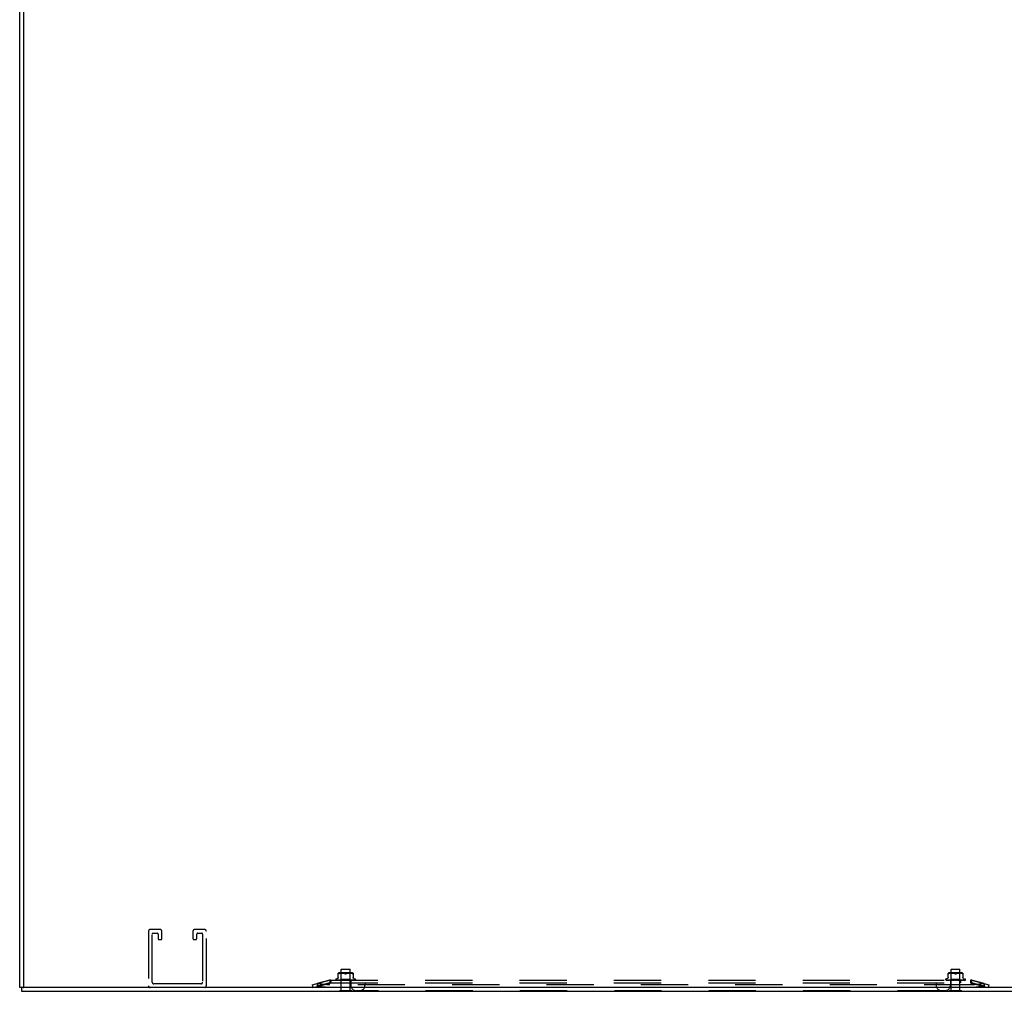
# Model space of a CAD drawing. Header units: inches. Extents: x 0 to 241, y 0 to 156.
# Tile 58 of 70: x 167 to 195, y 44 to 71. Entities that reach past the tile are written whole.
import ezdxf

# ---------------------------------------------------------------- set-up
doc = ezdxf.new("R2010")
doc.units = ezdxf.units.IN
doc.header["$LTSCALE"] = 13.251942
doc.header["$MEASUREMENT"] = 0
doc.linetypes.add('HIDDEN', pattern=[0.2, 0.1, -0.1])
doc.layers.get('0').update_dxf_attribs({"linetype": 'CONTINUOUS'})
doc.layers.add('DEFAULT_2', color=8, linetype='HIDDEN')

msp = doc.modelspace()

# ---------------------------------------------------------------- linework, layer by layer
at = {"color": 3, "linetype": 'Continuous'}
for p, q in [((167.274, 43.611), (167.274, 114.269)), ((167.378, 114.254), (167.378, 43.626)), ((167.326, 43.507), (238.088, 43.507)), ((238.021, 43.611), (167.393, 43.611))]:
    msp.add_line(p, q, dxfattribs=at)
at = {"color": 7, "linetype": 'Continuous'}
for p, q in [((167.378, 43.611), (167.274, 43.611)), ((167.326, 43.611), (167.326, 43.507)), ((167.381, 43.611), (167.393, 43.611)), ((168.105, 43.503), (168.105, 43.507)), ((168.105, 43.503), (168.442, 43.503)), ((168.442, 43.503), (168.442, 43.507)), ((176.259, 43.503), (176.259, 43.507)), ((176.259, 43.503), (176.596, 43.503)), ((176.596, 43.503), (176.596, 43.507)), ((193.384, 43.503), (193.384, 43.507)), ((193.384, 43.503), (193.721, 43.503)), ((193.721, 43.503), (193.721, 43.507))]:
    msp.add_line(p, q, dxfattribs=at)
at = {"color": 3, "linetype": 'Continuous'}
msp.add_arc((167.393, 43.626), 0.015, 180, 270, dxfattribs=at)
at = {"layer": 'DEFAULT_2', "color": 8, "linetype": 'HIDDEN'}
for p, q in [((170.89, 45.19), (170.89, 43.657)), ((171.219, 45.236), (170.936, 45.236)), ((170.994, 43.761), (170.994, 45.109)), ((171.017, 45.132), (171.138, 45.132)), ((171.161, 45.109), (171.161, 44.978)), ((171.265, 44.978), (171.265, 45.19)), ((172.14, 45.19), (172.14, 44.978)), ((172.469, 45.236), (172.186, 45.236)), ((172.244, 44.978), (172.244, 45.109)), ((172.267, 45.132), (172.388, 45.132)), ((172.411, 45.109), (172.411, 43.761)), ((172.515, 43.657), (172.515, 45.19)), ((171.184, 44.955), (171.242, 44.955)), ((172.163, 44.955), (172.221, 44.955)), ((176.219, 43.883), (176.219, 44.012)), ((176.242, 44.001), (176.234, 43.997)), ((176.251, 44.004), (176.242, 44.001)), ((176.607, 44.018), (176.248, 44.018)), ((176.261, 44.006), (176.251, 44.004)), ((176.27, 44.008), (176.261, 44.006)), ((176.28, 44.01), (176.27, 44.008)), ((176.289, 44.011), (176.28, 44.01)), ((176.303, 43.998), (176.283, 44.018)), ((176.298, 44.012), (176.289, 44.011)), ((176.307, 44.012), (176.298, 44.012)), ((176.428, 43.998), (176.303, 43.998)), ((176.303, 43.835), (176.303, 43.998)), ((176.314, 44.128), (176.304, 44.118)), ((176.552, 44.118), (176.304, 44.118)), ((176.304, 43.521), (176.304, 44.118)), ((176.315, 44.012), (176.307, 44.012)), ((176.314, 44.128), (176.542, 44.128)), ((176.323, 44.012), (176.315, 44.012)), ((176.332, 44.012), (176.323, 44.012)), ((176.34, 44.012), (176.332, 44.012)), ((176.349, 44.012), (176.34, 44.012)), ((176.358, 44.011), (176.349, 44.012)), ((176.368, 44.01), (176.358, 44.011)), ((176.377, 44.008), (176.368, 44.01)), ((176.387, 44.006), (176.377, 44.008)), ((176.396, 44.004), (176.386, 44.006)), ((176.413, 43.997), (176.405, 44.001)), ((176.553, 43.998), (176.428, 43.998)), ((176.442, 43.997), (176.451, 44.001)), ((176.46, 44.004), (176.451, 44.001)), ((176.469, 44.006), (176.46, 44.004)), ((176.479, 44.008), (176.469, 44.006)), ((176.488, 44.01), (176.478, 44.008)), ((176.497, 44.011), (176.488, 44.01)), ((176.506, 44.012), (176.497, 44.011)), ((176.515, 44.012), (176.506, 44.012)), ((176.524, 44.012), (176.515, 44.012)), ((176.532, 44.012), (176.524, 44.012)), ((176.541, 44.012), (176.532, 44.012)), ((176.549, 44.012), (176.54, 44.012)), ((176.542, 44.128), (176.552, 44.118)), ((176.558, 44.012), (176.549, 44.012)), ((176.552, 43.521), (176.552, 44.118)), ((176.553, 43.998), (176.573, 44.018)), ((176.553, 43.835), (176.553, 43.998)), ((176.566, 44.011), (176.557, 44.012)), ((176.576, 44.01), (176.566, 44.011)), ((176.585, 44.008), (176.576, 44.01)), ((176.595, 44.006), (176.585, 44.008)), ((176.604, 44.004), (176.595, 44.006)), ((176.613, 44.001), (176.604, 44.004)), ((176.613, 44.001), (176.622, 43.997)), ((176.622, 43.997), (176.624, 43.996)), ((176.627, 43.995), (176.624, 43.996)), ((176.635, 43.994), (176.635, 43.995)), ((176.636, 44.012), (176.636, 43.883)), ((193.344, 43.883), (193.344, 44.012)), ((193.367, 44.001), (193.359, 43.997)), ((193.376, 44.004), (193.367, 44.001)), ((193.732, 44.018), (193.373, 44.018)), ((193.386, 44.006), (193.376, 44.004)), ((193.395, 44.008), (193.386, 44.006)), ((193.405, 44.01), (193.395, 44.008)), ((193.414, 44.011), (193.405, 44.01)), ((193.428, 43.998), (193.408, 44.018)), ((193.423, 44.012), (193.414, 44.011)), ((193.432, 44.012), (193.423, 44.012)), ((193.678, 43.998), (193.428, 43.998)), ((193.428, 43.835), (193.428, 43.998)), ((193.439, 44.128), (193.429, 44.118)), ((193.677, 44.118), (193.429, 44.118)), ((193.429, 43.521), (193.429, 44.118)), ((193.44, 44.012), (193.432, 44.012)), ((193.439, 44.128), (193.667, 44.128)), ((193.448, 44.012), (193.44, 44.012)), ((193.457, 44.012), (193.448, 44.012)), ((193.465, 44.012), (193.457, 44.012)), ((193.474, 44.012), (193.465, 44.012)), ((193.483, 44.011), (193.474, 44.012)), ((193.493, 44.01), (193.483, 44.011)), ((193.502, 44.008), (193.493, 44.01)), ((193.512, 44.006), (193.502, 44.008)), ((193.521, 44.004), (193.511, 44.006)), ((193.538, 43.997), (193.53, 44.001)), ((193.567, 43.997), (193.576, 44.001)), ((193.585, 44.004), (193.576, 44.001)), ((193.594, 44.006), (193.585, 44.004)), ((193.604, 44.008), (193.594, 44.006)), ((193.613, 44.01), (193.603, 44.008)), ((193.622, 44.011), (193.613, 44.01)), ((193.631, 44.012), (193.622, 44.011)), ((193.64, 44.012), (193.631, 44.012)), ((193.649, 44.012), (193.64, 44.012)), ((193.657, 44.012), (193.649, 44.012)), ((193.666, 44.012), (193.657, 44.012)), ((193.674, 44.012), (193.665, 44.012)), ((193.667, 44.128), (193.677, 44.118)), ((193.683, 44.012), (193.674, 44.012)), ((193.677, 43.521), (193.677, 44.118)), ((193.678, 43.998), (193.698, 44.018)), ((193.678, 43.835), (193.678, 43.998)), ((193.691, 44.011), (193.682, 44.012)), ((193.701, 44.01), (193.691, 44.011)), ((193.71, 44.008), (193.701, 44.01)), ((193.72, 44.006), (193.71, 44.008)), ((193.729, 44.004), (193.72, 44.006)), ((193.738, 44.001), (193.729, 44.004)), ((193.738, 44.001), (193.747, 43.997)), ((193.761, 44.012), (193.761, 43.883)), ((172.365, 43.715), (171.04, 43.715)), ((175.49, 43.687), (175.971, 43.811)), ((175.49, 43.687), (175.51, 43.611)), ((175.51, 43.611), (175.99, 43.735)), ((175.982, 43.813), (175.623, 43.726)), ((175.982, 43.737), (175.623, 43.65)), ((175.623, 43.726), (175.623, 43.65)), ((175.623, 43.721), (175.642, 43.646)), ((175.971, 43.811), (175.99, 43.735)), ((176.01, 43.818), (175.982, 43.813)), ((175.982, 43.813), (175.982, 43.737)), ((176.01, 43.742), (175.982, 43.737)), ((193.995, 43.687), (175.986, 43.687)), ((176.01, 43.818), (175.99, 43.811)), ((175.99, 43.811), (175.99, 43.735)), ((176.01, 43.742), (175.99, 43.735)), ((176.01, 43.818), (176.01, 43.738)), ((176.01, 43.816), (193.97, 43.816)), ((176.01, 43.738), (193.97, 43.738)), ((176.147, 43.832), (176.147, 43.832)), ((176.151, 43.82), (176.151, 43.82)), ((176.2, 43.864), (176.157, 43.848)), ((176.287, 43.817), (176.16, 43.819)), ((176.174, 43.819), (176.173, 43.819)), ((176.294, 43.817), (176.174, 43.819)), ((176.176, 43.819), (176.175, 43.819)), ((176.295, 43.817), (176.176, 43.819)), ((176.197, 43.819), (176.197, 43.819)), ((176.197, 43.819), (176.197, 43.819)), ((176.197, 43.819), (176.202, 43.818)), ((176.307, 43.817), (176.197, 43.819)), ((176.2, 43.819), (176.2, 43.819)), ((176.307, 43.817), (176.2, 43.819)), ((176.228, 43.819), (176.228, 43.819)), ((176.324, 43.817), (176.228, 43.819)), ((176.324, 43.817), (176.233, 43.819)), ((176.239, 43.817), (176.247, 43.817)), ((176.247, 43.817), (176.253, 43.816)), ((176.267, 43.819), (176.267, 43.819)), ((176.344, 43.817), (176.267, 43.819)), ((176.345, 43.817), (176.272, 43.819)), ((176.284, 43.817), (176.303, 43.835)), ((176.284, 43.817), (176.294, 43.816)), ((176.284, 43.816), (176.284, 43.817)), ((176.284, 43.817), (176.284, 43.817)), ((176.285, 43.816), (176.287, 43.817)), ((176.287, 43.817), (176.287, 43.817)), ((176.287, 43.817), (176.287, 43.817)), ((176.287, 43.816), (176.287, 43.738)), ((176.291, 43.816), (176.294, 43.817)), ((176.294, 43.817), (176.295, 43.817)), ((176.295, 43.817), (176.294, 43.817)), ((176.298, 43.816), (176.295, 43.817)), ((176.302, 43.816), (176.307, 43.817)), ((176.553, 43.835), (176.303, 43.835)), ((176.307, 43.817), (176.307, 43.817)), ((176.312, 43.816), (176.307, 43.817)), ((176.307, 43.817), (176.307, 43.817)), ((176.368, 43.817), (176.312, 43.819)), ((176.312, 43.819), (176.312, 43.819)), ((176.312, 43.819), (176.341, 43.816)), ((176.317, 43.816), (176.324, 43.817)), ((176.369, 43.817), (176.318, 43.819)), ((176.324, 43.817), (176.324, 43.817)), ((176.33, 43.816), (176.324, 43.817)), ((176.324, 43.817), (176.324, 43.817)), ((176.337, 43.816), (176.344, 43.817)), ((176.344, 43.817), (176.345, 43.817)), ((176.345, 43.817), (176.344, 43.817)), ((176.352, 43.816), (176.345, 43.817)), ((176.36, 43.816), (176.368, 43.817)), ((176.394, 43.817), (176.361, 43.819)), ((176.361, 43.819), (176.361, 43.819)), ((176.361, 43.819), (176.391, 43.816)), ((176.395, 43.817), (176.367, 43.819)), ((176.368, 43.817), (176.368, 43.817)), ((176.376, 43.816), (176.368, 43.817)), ((176.369, 43.817), (176.368, 43.817)), ((176.385, 43.816), (176.394, 43.817)), ((176.394, 43.817), (176.394, 43.817)), ((176.403, 43.816), (176.394, 43.817)), ((176.395, 43.817), (176.394, 43.817)), ((176.412, 43.816), (176.421, 43.817)), ((176.422, 43.817), (176.421, 43.817)), ((176.43, 43.816), (176.421, 43.817)), ((176.422, 43.817), (176.422, 43.817)), ((176.422, 43.817), (176.423, 43.817)), ((176.424, 43.816), (176.424, 43.816)), ((176.469, 43.819), (176.439, 43.816)), ((176.457, 43.816), (176.448, 43.817)), ((176.463, 43.819), (176.455, 43.818)), ((176.466, 43.816), (176.474, 43.817)), ((176.514, 43.819), (176.474, 43.817)), ((176.475, 43.817), (176.474, 43.817)), ((176.474, 43.817), (176.475, 43.817)), ((176.52, 43.819), (176.475, 43.817)), ((176.483, 43.816), (176.475, 43.817)), ((176.519, 43.819), (176.49, 43.816)), ((176.492, 43.816), (176.499, 43.817)), ((176.561, 43.819), (176.499, 43.817)), ((176.499, 43.817), (176.5, 43.817)), ((176.5, 43.817), (176.499, 43.817)), ((176.499, 43.817), (176.499, 43.817)), ((176.567, 43.819), (176.5, 43.817)), ((176.508, 43.816), (176.5, 43.817)), ((176.515, 43.816), (176.522, 43.817)), ((176.519, 43.819), (176.52, 43.819)), ((176.604, 43.819), (176.521, 43.817)), ((176.521, 43.817), (176.522, 43.817)), ((176.609, 43.819), (176.522, 43.817)), ((176.529, 43.816), (176.522, 43.817)), ((176.522, 43.817), (176.522, 43.817)), ((176.535, 43.816), (176.54, 43.817)), ((176.538, 43.816), (176.549, 43.817)), ((176.64, 43.819), (176.54, 43.817)), ((176.54, 43.817), (176.541, 43.817)), ((176.541, 43.817), (176.54, 43.817)), ((176.644, 43.819), (176.541, 43.817)), ((176.547, 43.816), (176.541, 43.817)), ((176.549, 43.817), (176.566, 43.819)), ((176.552, 43.816), (176.555, 43.817)), ((176.572, 43.816), (176.553, 43.835)), ((176.669, 43.819), (176.555, 43.817)), ((176.671, 43.819), (176.555, 43.817)), ((176.555, 43.817), (176.555, 43.817)), ((176.56, 43.816), (176.555, 43.817)), ((176.555, 43.817), (176.555, 43.817)), ((176.563, 43.816), (176.565, 43.817)), ((176.688, 43.819), (176.565, 43.817)), ((176.69, 43.819), (176.565, 43.817)), ((176.565, 43.817), (176.566, 43.817)), ((176.565, 43.817), (176.565, 43.817)), ((176.566, 43.819), (176.567, 43.819)), ((176.568, 43.816), (176.566, 43.817)), ((176.568, 43.816), (176.568, 43.738)), ((176.699, 43.819), (176.571, 43.817)), ((176.571, 43.817), (176.571, 43.817)), ((176.571, 43.817), (176.571, 43.817)), ((176.571, 43.738), (176.571, 43.678)), ((176.583, 43.816), (176.589, 43.817)), ((176.589, 43.817), (176.597, 43.817)), ((176.597, 43.817), (176.608, 43.819)), ((176.608, 43.819), (176.609, 43.819)), ((176.631, 43.817), (176.638, 43.818)), ((176.638, 43.818), (176.644, 43.819)), ((176.64, 43.819), (176.64, 43.819)), ((176.644, 43.819), (176.644, 43.819)), ((176.656, 43.864), (176.698, 43.848)), ((176.672, 43.819), (176.671, 43.819)), ((176.709, 43.832), (176.709, 43.832)), ((176.971, 43.738), (176.971, 43.678)), ((193.009, 43.738), (193.009, 43.678)), ((193.272, 43.832), (193.272, 43.832)), ((193.276, 43.82), (193.276, 43.82)), ((193.325, 43.864), (193.282, 43.848)), ((193.412, 43.817), (193.285, 43.819)), ((193.299, 43.819), (193.298, 43.819)), ((193.419, 43.817), (193.299, 43.819)), ((193.301, 43.819), (193.3, 43.819)), ((193.42, 43.817), (193.301, 43.819)), ((193.322, 43.819), (193.322, 43.819)), ((193.322, 43.819), (193.327, 43.818)), ((193.432, 43.817), (193.322, 43.819)), ((193.322, 43.819), (193.322, 43.819)), ((193.432, 43.817), (193.325, 43.819)), ((193.325, 43.819), (193.325, 43.819)), ((193.353, 43.819), (193.353, 43.819)), ((193.449, 43.817), (193.353, 43.819)), ((193.449, 43.817), (193.358, 43.819)), ((193.364, 43.817), (193.372, 43.817)), ((193.372, 43.817), (193.378, 43.816)), ((193.469, 43.817), (193.392, 43.819)), ((193.392, 43.819), (193.392, 43.819)), ((193.47, 43.817), (193.397, 43.819)), ((193.409, 43.817), (193.428, 43.835)), ((193.409, 43.817), (193.419, 43.816)), ((193.409, 43.816), (193.409, 43.817)), ((193.409, 43.817), (193.409, 43.817)), ((193.409, 43.738), (193.409, 43.678)), ((193.41, 43.816), (193.412, 43.817)), ((193.412, 43.817), (193.412, 43.817)), ((193.412, 43.817), (193.412, 43.817)), ((193.412, 43.816), (193.412, 43.738)), ((193.416, 43.816), (193.419, 43.817)), ((193.419, 43.817), (193.42, 43.817)), ((193.42, 43.817), (193.419, 43.817)), ((193.423, 43.816), (193.42, 43.817)), ((193.427, 43.816), (193.432, 43.817)), ((193.678, 43.835), (193.428, 43.835)), ((193.432, 43.817), (193.432, 43.817)), ((193.437, 43.816), (193.432, 43.817)), ((193.432, 43.817), (193.432, 43.817)), ((193.437, 43.819), (193.466, 43.816)), ((193.493, 43.817), (193.437, 43.819)), ((193.437, 43.819), (193.437, 43.819)), ((193.442, 43.816), (193.449, 43.817)), ((193.494, 43.817), (193.443, 43.819)), ((193.455, 43.816), (193.449, 43.817)), ((193.449, 43.817), (193.449, 43.817)), ((193.449, 43.817), (193.449, 43.817)), ((193.462, 43.816), (193.469, 43.817)), ((193.47, 43.817), (193.469, 43.817)), ((193.469, 43.817), (193.47, 43.817)), ((193.477, 43.816), (193.47, 43.817)), ((193.485, 43.816), (193.493, 43.817)), ((193.486, 43.819), (193.516, 43.816)), ((193.519, 43.817), (193.486, 43.819)), ((193.486, 43.819), (193.486, 43.819)), ((193.52, 43.817), (193.492, 43.819)), ((193.501, 43.816), (193.493, 43.817)), ((193.494, 43.817), (193.493, 43.817)), ((193.493, 43.817), (193.493, 43.817)), ((193.51, 43.816), (193.519, 43.817)), ((193.528, 43.816), (193.519, 43.817)), ((193.52, 43.817), (193.519, 43.817)), ((193.519, 43.817), (193.519, 43.817)), ((193.537, 43.816), (193.546, 43.817)), ((193.555, 43.816), (193.546, 43.817)), ((193.547, 43.817), (193.546, 43.817)), ((193.547, 43.817), (193.547, 43.817)), ((193.547, 43.817), (193.548, 43.817)), ((193.549, 43.816), (193.549, 43.816)), ((193.594, 43.819), (193.564, 43.816)), ((193.582, 43.816), (193.573, 43.817)), ((193.588, 43.819), (193.58, 43.818)), ((193.591, 43.816), (193.599, 43.817)), ((193.639, 43.819), (193.599, 43.817)), ((193.6, 43.817), (193.599, 43.817)), ((193.599, 43.817), (193.6, 43.817)), ((193.645, 43.819), (193.6, 43.817)), ((193.608, 43.816), (193.6, 43.817)), ((193.644, 43.819), (193.615, 43.816)), ((193.617, 43.816), (193.624, 43.817)), ((193.686, 43.819), (193.624, 43.817)), ((193.625, 43.817), (193.624, 43.817)), ((193.624, 43.817), (193.624, 43.817)), ((193.624, 43.817), (193.625, 43.817)), ((193.692, 43.819), (193.625, 43.817)), ((193.633, 43.816), (193.625, 43.817)), ((193.64, 43.816), (193.647, 43.817)), ((193.644, 43.819), (193.645, 43.819)), ((193.729, 43.819), (193.646, 43.817)), ((193.646, 43.817), (193.647, 43.817)), ((193.734, 43.819), (193.647, 43.817)), ((193.654, 43.816), (193.647, 43.817)), ((193.647, 43.817), (193.647, 43.817)), ((193.66, 43.816), (193.665, 43.817)), ((193.663, 43.816), (193.674, 43.817)), ((193.765, 43.819), (193.665, 43.817)), ((193.666, 43.817), (193.665, 43.817)), ((193.665, 43.817), (193.666, 43.817)), ((193.769, 43.819), (193.666, 43.817)), ((193.672, 43.816), (193.666, 43.817)), ((193.674, 43.817), (193.691, 43.819)), ((193.677, 43.816), (193.68, 43.817)), ((193.697, 43.816), (193.678, 43.835)), ((193.794, 43.819), (193.68, 43.817)), ((193.796, 43.819), (193.68, 43.817)), ((193.685, 43.816), (193.68, 43.817)), ((193.68, 43.817), (193.68, 43.817)), ((193.68, 43.817), (193.68, 43.817)), ((193.688, 43.816), (193.69, 43.817)), ((193.813, 43.819), (193.69, 43.817)), ((193.815, 43.819), (193.69, 43.817)), ((193.69, 43.817), (193.691, 43.817)), ((193.69, 43.817), (193.69, 43.817)), ((193.691, 43.819), (193.692, 43.819)), ((193.693, 43.816), (193.691, 43.817)), ((193.693, 43.816), (193.693, 43.738)), ((193.824, 43.819), (193.696, 43.817)), ((193.696, 43.817), (193.696, 43.817)), ((193.696, 43.817), (193.696, 43.817)), ((193.708, 43.816), (193.714, 43.817)), ((193.714, 43.817), (193.722, 43.817)), ((193.722, 43.817), (193.733, 43.819)), ((193.733, 43.819), (193.734, 43.819)), ((193.756, 43.817), (193.763, 43.818)), ((193.763, 43.818), (193.769, 43.819)), ((193.765, 43.819), (193.765, 43.819)), ((193.769, 43.819), (193.769, 43.819)), ((193.781, 43.864), (193.823, 43.848)), ((193.797, 43.819), (193.796, 43.819)), ((193.834, 43.832), (193.834, 43.832)), ((193.998, 43.813), (193.97, 43.818)), ((193.99, 43.811), (193.97, 43.818)), ((193.97, 43.818), (193.97, 43.738)), ((193.998, 43.737), (193.97, 43.742)), ((193.99, 43.735), (193.97, 43.742)), ((193.99, 43.811), (193.99, 43.735)), ((194.01, 43.811), (193.99, 43.735)), ((193.99, 43.735), (194.471, 43.611)), ((194.358, 43.726), (193.998, 43.813)), ((193.998, 43.813), (193.998, 43.737)), ((194.358, 43.65), (193.998, 43.737)), ((194.01, 43.811), (194.49, 43.687)), ((194.358, 43.721), (194.338, 43.646)), ((194.358, 43.726), (194.358, 43.65)), ((194.49, 43.687), (194.471, 43.611)), ((193.995, 43.611), (175.986, 43.611)), ((176.259, 43.521), (176.596, 43.521)), ((176.259, 43.507), (176.259, 43.521)), ((176.596, 43.507), (176.596, 43.521)), ((193.249, 43.518), (176.731, 43.518)), ((193.384, 43.521), (193.721, 43.521)), ((193.384, 43.507), (193.384, 43.521)), ((193.721, 43.507), (193.721, 43.521))]:
    msp.add_line(p, q, dxfattribs=at)
for points in [[(176.221, 43.994), (176.22, 43.995), (176.22, 43.996), (176.219, 43.997)], [(176.221, 43.994), (176.222, 43.994), (176.223, 43.994), (176.225, 43.994), (176.227, 43.994)], [(176.234, 43.997), (176.231, 43.996), (176.229, 43.995), (176.227, 43.994)], [(176.396, 44.004), (176.405, 44.001), (176.413, 43.997)], [(176.418, 43.995), (176.416, 43.996), (176.415, 43.996), (176.413, 43.997)], [(176.413, 43.997), (176.416, 43.996), (176.418, 43.995), (176.42, 43.994), (176.423, 43.994), (176.425, 43.994), (176.428, 43.994)], [(176.428, 43.994), (176.426, 43.994), (176.424, 43.994), (176.422, 43.994), (176.42, 43.995)], [(176.428, 43.994), (176.43, 43.994), (176.433, 43.994), (176.435, 43.994), (176.438, 43.995), (176.44, 43.996), (176.442, 43.997)], [(176.435, 43.995), (176.434, 43.994), (176.432, 43.994), (176.431, 43.994), (176.429, 43.994), (176.428, 43.994)], [(176.442, 43.997), (176.441, 43.996), (176.44, 43.996), (176.438, 43.995), (176.437, 43.995)], [(176.627, 43.995), (176.629, 43.994), (176.631, 43.994), (176.632, 43.994), (176.633, 43.994)], [(176.636, 43.997), (176.636, 43.996), (176.635, 43.995), (176.635, 43.994), (176.633, 43.994)], [(193.347, 43.994), (193.346, 43.994), (193.345, 43.995), (193.345, 43.996), (193.344, 43.997)], [(193.347, 43.994), (193.348, 43.994), (193.35, 43.994), (193.352, 43.994)], [(193.359, 43.997), (193.356, 43.996), (193.354, 43.995), (193.352, 43.994)], [(193.521, 44.004), (193.53, 44.001), (193.538, 43.997)], [(193.543, 43.995), (193.541, 43.996), (193.54, 43.996), (193.538, 43.997)], [(193.538, 43.997), (193.541, 43.996), (193.543, 43.995), (193.545, 43.994), (193.548, 43.994), (193.55, 43.994), (193.553, 43.994)], [(193.553, 43.994), (193.551, 43.994), (193.549, 43.994), (193.547, 43.994), (193.545, 43.995)], [(193.553, 43.994), (193.555, 43.994), (193.558, 43.994), (193.56, 43.994), (193.563, 43.995), (193.565, 43.996), (193.567, 43.997)], [(193.56, 43.995), (193.559, 43.994), (193.557, 43.994), (193.556, 43.994), (193.554, 43.994), (193.553, 43.994)], [(193.567, 43.997), (193.566, 43.996), (193.565, 43.996), (193.563, 43.995), (193.562, 43.995)], [(193.756, 43.994), (193.754, 43.994), (193.752, 43.995), (193.749, 43.996), (193.747, 43.997)], [(193.756, 43.994), (193.757, 43.994), (193.758, 43.994)], [(193.761, 43.997), (193.761, 43.996), (193.76, 43.995), (193.76, 43.994), (193.758, 43.994)], [(175.986, 43.687), (175.967, 43.687), (175.949, 43.687), (175.93, 43.688), (175.912, 43.688), (175.894, 43.689), (175.876, 43.69), (175.858, 43.691), (175.84, 43.692), (175.823, 43.694), (175.805, 43.695), (175.788, 43.697), (175.771, 43.699), (175.755, 43.701), (175.738, 43.703), (175.723, 43.706), (175.707, 43.708), (175.692, 43.711), (175.677, 43.714), (175.663, 43.717), (175.649, 43.72), (175.636, 43.723), (175.623, 43.726)], [(176.01, 43.816), (176.007, 43.816), (176.004, 43.815), (176, 43.815), (175.997, 43.814), (175.994, 43.812), (175.99, 43.811)], [(176.01, 43.738), (176.007, 43.738), (176.004, 43.738), (176, 43.737), (175.997, 43.737), (175.994, 43.736), (175.99, 43.735)], [(176.151, 43.82), (176.151, 43.82), (176.152, 43.82), (176.152, 43.82), (176.152, 43.819), (176.152, 43.819), (176.152, 43.819), (176.153, 43.819), (176.153, 43.819), (176.153, 43.819), (176.153, 43.818), (176.153, 43.818), (176.154, 43.818), (176.154, 43.818), (176.154, 43.818), (176.155, 43.818), (176.155, 43.817), (176.155, 43.817), (176.155, 43.817), (176.156, 43.817), (176.156, 43.817), (176.156, 43.816), (176.157, 43.816), (176.157, 43.816), (176.157, 43.816), (176.158, 43.816)], [(176.151, 43.82), (176.152, 43.82), (176.153, 43.819), (176.154, 43.818), (176.155, 43.817), (176.156, 43.817), (176.158, 43.816), (176.159, 43.816)], [(176.151, 43.82), (176.151, 43.82), (176.151, 43.82)], [(176.284, 43.817), (176.155, 43.819), (176.155, 43.819), (176.154, 43.819), (176.154, 43.819), (176.154, 43.819), (176.153, 43.819), (176.153, 43.819), (176.153, 43.819), (176.152, 43.819), (176.152, 43.819), (176.152, 43.82), (176.152, 43.82), (176.151, 43.82), (176.151, 43.82), (176.151, 43.82), (176.151, 43.82), (176.151, 43.82)], [(176.158, 43.819), (176.159, 43.819), (176.161, 43.818), (176.162, 43.818), (176.164, 43.817), (176.166, 43.817), (176.168, 43.816), (176.17, 43.816)], [(176.16, 43.819), (176.159, 43.819), (176.158, 43.819), (176.158, 43.819), (176.158, 43.819)], [(176.159, 43.819), (176.159, 43.819), (176.159, 43.819), (176.159, 43.819), (176.159, 43.819), (176.16, 43.818)], [(176.161, 43.819), (176.16, 43.819), (176.16, 43.819), (176.159, 43.819), (176.159, 43.819), (176.159, 43.819), (176.159, 43.819)], [(176.16, 43.818), (176.16, 43.818), (176.161, 43.818), (176.161, 43.817), (176.162, 43.817), (176.163, 43.817), (176.163, 43.816), (176.164, 43.816), (176.165, 43.816)], [(176.173, 43.819), (176.175, 43.818), (176.177, 43.818), (176.179, 43.817), (176.182, 43.817), (176.185, 43.817), (176.187, 43.816), (176.189, 43.816)], [(176.175, 43.819), (176.175, 43.819), (176.175, 43.819), (176.175, 43.819), (176.175, 43.819), (176.176, 43.818), (176.176, 43.818), (176.177, 43.818)], [(176.177, 43.818), (176.178, 43.817), (176.178, 43.817), (176.179, 43.817), (176.18, 43.816), (176.18, 43.816), (176.181, 43.816)], [(176.219, 43.891), (176.219, 43.887), (176.218, 43.884), (176.217, 43.88), (176.216, 43.877), (176.214, 43.874), (176.211, 43.871), (176.208, 43.868), (176.205, 43.866), (176.202, 43.864), (176.2, 43.864)], [(176.2, 43.819), (176.2, 43.819), (176.2, 43.819), (176.201, 43.818), (176.201, 43.818), (176.202, 43.818), (176.202, 43.818), (176.203, 43.817), (176.204, 43.817), (176.204, 43.817), (176.205, 43.816), (176.206, 43.816), (176.206, 43.816)], [(176.202, 43.818), (176.205, 43.817), (176.208, 43.817), (176.212, 43.817), (176.215, 43.816), (176.217, 43.816)], [(176.228, 43.819), (176.231, 43.818), (176.239, 43.817)], [(176.233, 43.819), (176.233, 43.819), (176.233, 43.819), (176.233, 43.818), (176.234, 43.818), (176.234, 43.818), (176.235, 43.818), (176.236, 43.818), (176.237, 43.817)], [(176.237, 43.817), (176.238, 43.816), (176.239, 43.816), (176.239, 43.816)], [(176.267, 43.819), (176.271, 43.818), (176.284, 43.817)], [(176.272, 43.819), (176.273, 43.819), (176.273, 43.818), (176.274, 43.818), (176.274, 43.818), (176.275, 43.818), (176.276, 43.817)], [(176.276, 43.817), (176.277, 43.817), (176.278, 43.816), (176.279, 43.816), (176.279, 43.816)], [(176.284, 43.816), (176.284, 43.816), (176.284, 43.816), (176.284, 43.817), (176.284, 43.817)], [(176.286, 43.816), (176.286, 43.816), (176.286, 43.816), (176.286, 43.817), (176.287, 43.817), (176.287, 43.817), (176.287, 43.817)], [(176.288, 43.816), (176.288, 43.816), (176.287, 43.816), (176.287, 43.817), (176.287, 43.817)], [(176.287, 43.816), (176.287, 43.816), (176.287, 43.816), (176.287, 43.817), (176.287, 43.817), (176.287, 43.817)], [(176.293, 43.816), (176.293, 43.816), (176.293, 43.816), (176.294, 43.817), (176.294, 43.817), (176.294, 43.817), (176.294, 43.817)], [(176.295, 43.816), (176.295, 43.816), (176.295, 43.816), (176.295, 43.817), (176.295, 43.817), (176.295, 43.817)], [(176.305, 43.816), (176.305, 43.816), (176.306, 43.816), (176.306, 43.817), (176.307, 43.817), (176.307, 43.817), (176.307, 43.817)], [(176.308, 43.816), (176.308, 43.816), (176.308, 43.816), (176.308, 43.817), (176.308, 43.817), (176.307, 43.817)], [(176.318, 43.819), (176.318, 43.819), (176.318, 43.819), (176.319, 43.818), (176.32, 43.818), (176.32, 43.818), (176.321, 43.818), (176.322, 43.817)], [(176.321, 43.816), (176.322, 43.816), (176.322, 43.816), (176.323, 43.817), (176.323, 43.817), (176.324, 43.817), (176.324, 43.817)], [(176.322, 43.817), (176.323, 43.817), (176.324, 43.816), (176.324, 43.816)], [(176.326, 43.816), (176.325, 43.816), (176.325, 43.816), (176.325, 43.817), (176.325, 43.817), (176.324, 43.817)], [(176.341, 43.816), (176.342, 43.816), (176.343, 43.816), (176.343, 43.817), (176.344, 43.817), (176.344, 43.817), (176.344, 43.817)], [(176.347, 43.816), (176.347, 43.816), (176.346, 43.816), (176.346, 43.817), (176.345, 43.817), (176.345, 43.817)], [(176.365, 43.816), (176.365, 43.816), (176.366, 43.816), (176.367, 43.817), (176.367, 43.817), (176.368, 43.817), (176.368, 43.817)], [(176.367, 43.819), (176.367, 43.819), (176.368, 43.818), (176.368, 43.818), (176.369, 43.818), (176.37, 43.818), (176.37, 43.818), (176.371, 43.817), (176.371, 43.817), (176.372, 43.816)], [(176.371, 43.816), (176.37, 43.816), (176.37, 43.816), (176.37, 43.817), (176.369, 43.817), (176.369, 43.817)], [(176.372, 43.816), (176.373, 43.816), (176.373, 43.816)], [(176.391, 43.816), (176.391, 43.816), (176.392, 43.816), (176.392, 43.817), (176.393, 43.817), (176.394, 43.817), (176.394, 43.817)], [(176.397, 43.816), (176.397, 43.816), (176.396, 43.816), (176.395, 43.817), (176.395, 43.817), (176.395, 43.817)], [(176.421, 43.818), (176.421, 43.818), (176.421, 43.818), (176.42, 43.818), (176.42, 43.818), (176.419, 43.818), (176.419, 43.819), (176.418, 43.819), (176.417, 43.819)], [(176.418, 43.816), (176.418, 43.816), (176.419, 43.816), (176.419, 43.817), (176.42, 43.817), (176.421, 43.817), (176.421, 43.817)], [(176.421, 43.818), (176.422, 43.817), (176.422, 43.817), (176.422, 43.817), (176.422, 43.817), (176.422, 43.817), (176.422, 43.817), (176.422, 43.817), (176.422, 43.817), (176.422, 43.817), (176.422, 43.817), (176.422, 43.817)], [(176.424, 43.816), (176.424, 43.816), (176.423, 43.816), (176.423, 43.817), (176.422, 43.817), (176.421, 43.817), (176.421, 43.817)], [(176.424, 43.816), (176.423, 43.816), (176.423, 43.817), (176.423, 43.817), (176.422, 43.817), (176.422, 43.817), (176.421, 43.817)], [(176.423, 43.817), (176.423, 43.817), (176.423, 43.816), (176.423, 43.816), (176.423, 43.816), (176.423, 43.816), (176.423, 43.816), (176.423, 43.816)], [(176.445, 43.816), (176.446, 43.816), (176.446, 43.816), (176.447, 43.817), (176.447, 43.817)], [(176.455, 43.818), (176.449, 43.817), (176.447, 43.817)], [(176.447, 43.817), (176.448, 43.817), (176.448, 43.817)], [(176.452, 43.816), (176.451, 43.816), (176.45, 43.816), (176.45, 43.817), (176.449, 43.817), (176.449, 43.817), (176.448, 43.817)], [(176.457, 43.816), (176.457, 43.816), (176.458, 43.816), (176.458, 43.817), (176.459, 43.817), (176.459, 43.817), (176.459, 43.817), (176.46, 43.818), (176.46, 43.818), (176.461, 43.818), (176.462, 43.818), (176.462, 43.818), (176.463, 43.819)], [(176.472, 43.816), (176.472, 43.816), (176.473, 43.816), (176.473, 43.817), (176.474, 43.817), (176.474, 43.817)], [(176.478, 43.816), (176.477, 43.816), (176.477, 43.816), (176.476, 43.817), (176.476, 43.817), (176.475, 43.817), (176.475, 43.817)], [(176.497, 43.816), (176.497, 43.816), (176.498, 43.816), (176.498, 43.817), (176.499, 43.817), (176.499, 43.817), (176.499, 43.817)], [(176.503, 43.816), (176.502, 43.816), (176.502, 43.816), (176.501, 43.817), (176.5, 43.817), (176.5, 43.817), (176.5, 43.817)], [(176.507, 43.816), (176.507, 43.816), (176.508, 43.816), (176.508, 43.817), (176.509, 43.817), (176.51, 43.817), (176.51, 43.818), (176.511, 43.818), (176.512, 43.818), (176.512, 43.818), (176.513, 43.819), (176.514, 43.819)], [(176.52, 43.816), (176.52, 43.816), (176.52, 43.816), (176.521, 43.817), (176.521, 43.817), (176.521, 43.817)], [(176.525, 43.816), (176.524, 43.816), (176.524, 43.816), (176.523, 43.817), (176.522, 43.817), (176.522, 43.817), (176.522, 43.817)], [(176.539, 43.816), (176.539, 43.816), (176.539, 43.816), (176.54, 43.817), (176.54, 43.817), (176.54, 43.817)], [(176.543, 43.816), (176.543, 43.816), (176.542, 43.816), (176.542, 43.817), (176.541, 43.817), (176.541, 43.817), (176.541, 43.817)], [(176.554, 43.816), (176.554, 43.816), (176.555, 43.816), (176.555, 43.817), (176.555, 43.817), (176.555, 43.817)], [(176.554, 43.816), (176.555, 43.816), (176.556, 43.817)], [(176.557, 43.816), (176.557, 43.816), (176.557, 43.816), (176.556, 43.817), (176.556, 43.817), (176.555, 43.817), (176.555, 43.817)], [(176.556, 43.817), (176.557, 43.817), (176.558, 43.818), (176.559, 43.818), (176.559, 43.818), (176.56, 43.818), (176.561, 43.819), (176.561, 43.819), (176.561, 43.819)], [(176.567, 43.816), (176.567, 43.816), (176.566, 43.816), (176.566, 43.817), (176.566, 43.817), (176.566, 43.817), (176.565, 43.817)], [(176.565, 43.816), (176.565, 43.816), (176.565, 43.816), (176.565, 43.817), (176.565, 43.817), (176.565, 43.817)], [(176.57, 43.816), (176.57, 43.816), (176.57, 43.816), (176.571, 43.817), (176.571, 43.817)], [(176.572, 43.816), (176.572, 43.816), (176.571, 43.816), (176.571, 43.817), (176.571, 43.817)], [(176.572, 43.816), (176.571, 43.816), (176.571, 43.816), (176.571, 43.817), (176.571, 43.817), (176.571, 43.817), (176.571, 43.817)], [(176.571, 43.816), (176.571, 43.816), (176.571, 43.816), (176.571, 43.817), (176.571, 43.817), (176.571, 43.817), (176.571, 43.817)], [(176.597, 43.816), (176.597, 43.816), (176.598, 43.816), (176.599, 43.817), (176.6, 43.817)], [(176.6, 43.817), (176.601, 43.818), (176.602, 43.818), (176.602, 43.818), (176.603, 43.818), (176.603, 43.819), (176.604, 43.819), (176.604, 43.819)], [(176.622, 43.816), (176.624, 43.816), (176.631, 43.817)], [(176.634, 43.816), (176.634, 43.816), (176.635, 43.817), (176.636, 43.817), (176.637, 43.817), (176.637, 43.818), (176.638, 43.818), (176.639, 43.818), (176.639, 43.818), (176.64, 43.818), (176.64, 43.819)], [(176.655, 43.864), (176.653, 43.864), (176.65, 43.866), (176.647, 43.868), (176.644, 43.871), (176.642, 43.874), (176.64, 43.877), (176.638, 43.88), (176.637, 43.884), (176.636, 43.887), (176.636, 43.891)], [(176.654, 43.816), (176.656, 43.816), (176.658, 43.817), (176.661, 43.817), (176.664, 43.817), (176.667, 43.818), (176.67, 43.818), (176.672, 43.819)], [(176.663, 43.816), (176.663, 43.816), (176.664, 43.816), (176.665, 43.817), (176.666, 43.817), (176.666, 43.817), (176.668, 43.818)], [(176.668, 43.818), (176.668, 43.818), (176.669, 43.818), (176.669, 43.819), (176.669, 43.819)], [(176.669, 43.819), (176.669, 43.819), (176.669, 43.819), (176.669, 43.819), (176.669, 43.819), (176.669, 43.819)], [(176.677, 43.816), (176.679, 43.816), (176.681, 43.817), (176.684, 43.817), (176.686, 43.817), (176.688, 43.818), (176.69, 43.818), (176.691, 43.819)], [(176.684, 43.816), (176.684, 43.816), (176.685, 43.816), (176.685, 43.817), (176.686, 43.817), (176.687, 43.817), (176.687, 43.817), (176.688, 43.818), (176.688, 43.818), (176.689, 43.818)], [(176.69, 43.819), (176.69, 43.819), (176.69, 43.819), (176.69, 43.819), (176.69, 43.819), (176.689, 43.819), (176.689, 43.819), (176.689, 43.819), (176.688, 43.819)], [(176.689, 43.818), (176.689, 43.819), (176.69, 43.819)], [(176.691, 43.819), (176.691, 43.819), (176.691, 43.819), (176.69, 43.819)], [(176.692, 43.816), (176.694, 43.816), (176.696, 43.817), (176.697, 43.817), (176.699, 43.818), (176.7, 43.818), (176.701, 43.819), (176.702, 43.819)], [(176.696, 43.816), (176.696, 43.816), (176.696, 43.816), (176.697, 43.817), (176.698, 43.817), (176.698, 43.817), (176.699, 43.817), (176.699, 43.818), (176.7, 43.818), (176.7, 43.818), (176.701, 43.819), (176.701, 43.819), (176.702, 43.819)], [(176.698, 43.816), (176.699, 43.816), (176.7, 43.817), (176.7, 43.817)], [(176.702, 43.819), (176.702, 43.819), (176.702, 43.819), (176.702, 43.819), (176.702, 43.819), (176.701, 43.819), (176.701, 43.819), (176.7, 43.819), (176.7, 43.819), (176.699, 43.819), (176.699, 43.819)], [(176.702, 43.819), (176.702, 43.819), (176.701, 43.819), (176.701, 43.819), (176.7, 43.819), (176.699, 43.819)], [(193.409, 43.817), (193.28, 43.819), (193.28, 43.819), (193.279, 43.819), (193.279, 43.819), (193.279, 43.819), (193.278, 43.819), (193.278, 43.819), (193.278, 43.819), (193.277, 43.819), (193.277, 43.819), (193.277, 43.82), (193.277, 43.82), (193.276, 43.82), (193.276, 43.82), (193.276, 43.82), (193.276, 43.82), (193.276, 43.82)], [(193.276, 43.82), (193.276, 43.82), (193.277, 43.82), (193.277, 43.82), (193.277, 43.819), (193.277, 43.819), (193.277, 43.819), (193.278, 43.819), (193.278, 43.819), (193.278, 43.819), (193.278, 43.818), (193.278, 43.818), (193.279, 43.818), (193.279, 43.818), (193.279, 43.818), (193.28, 43.818), (193.28, 43.817), (193.28, 43.817), (193.28, 43.817), (193.281, 43.817), (193.281, 43.817), (193.281, 43.816), (193.282, 43.816), (193.282, 43.816), (193.282, 43.816), (193.283, 43.816)], [(193.276, 43.82), (193.277, 43.82), (193.278, 43.819), (193.279, 43.818), (193.28, 43.817), (193.281, 43.817), (193.283, 43.816), (193.284, 43.816)], [(193.276, 43.82), (193.276, 43.82), (193.276, 43.82)], [(193.283, 43.819), (193.284, 43.819), (193.286, 43.818), (193.287, 43.818), (193.289, 43.817), (193.291, 43.817), (193.293, 43.816), (193.295, 43.816)], [(193.285, 43.819), (193.284, 43.819), (193.283, 43.819), (193.283, 43.819), (193.283, 43.819)], [(193.286, 43.819), (193.285, 43.819), (193.285, 43.819), (193.284, 43.819), (193.284, 43.819), (193.284, 43.819), (193.284, 43.819)], [(193.284, 43.819), (193.284, 43.819), (193.284, 43.819), (193.284, 43.819), (193.284, 43.819), (193.285, 43.818)], [(193.285, 43.818), (193.285, 43.818), (193.286, 43.818), (193.286, 43.817), (193.287, 43.817), (193.288, 43.817), (193.288, 43.816), (193.289, 43.816), (193.29, 43.816)], [(193.298, 43.819), (193.3, 43.818), (193.302, 43.818), (193.304, 43.817), (193.307, 43.817), (193.31, 43.817), (193.312, 43.816), (193.314, 43.816)], [(193.3, 43.819), (193.3, 43.819), (193.3, 43.819), (193.3, 43.819), (193.3, 43.819), (193.301, 43.818), (193.301, 43.818), (193.302, 43.818)], [(193.302, 43.818), (193.303, 43.817), (193.303, 43.817), (193.304, 43.817), (193.305, 43.816), (193.305, 43.816), (193.306, 43.816)], [(193.344, 43.891), (193.344, 43.887), (193.343, 43.884), (193.342, 43.88), (193.341, 43.877), (193.339, 43.874), (193.336, 43.871), (193.333, 43.868), (193.33, 43.866), (193.327, 43.864), (193.325, 43.864)], [(193.325, 43.819), (193.325, 43.819), (193.325, 43.819), (193.326, 43.818), (193.326, 43.818), (193.327, 43.818), (193.327, 43.818), (193.328, 43.817), (193.329, 43.817), (193.329, 43.817), (193.33, 43.816), (193.331, 43.816), (193.331, 43.816)], [(193.327, 43.818), (193.33, 43.817), (193.333, 43.817), (193.337, 43.817), (193.34, 43.816), (193.342, 43.816)], [(193.353, 43.819), (193.356, 43.818), (193.364, 43.817)], [(193.358, 43.819), (193.358, 43.819), (193.358, 43.819), (193.358, 43.818), (193.359, 43.818), (193.359, 43.818), (193.36, 43.818), (193.361, 43.818), (193.362, 43.817)], [(193.362, 43.817), (193.363, 43.816), (193.364, 43.816), (193.364, 43.816)], [(193.392, 43.819), (193.396, 43.818), (193.409, 43.817)], [(193.397, 43.819), (193.398, 43.819), (193.398, 43.818), (193.399, 43.818), (193.399, 43.818), (193.4, 43.818), (193.401, 43.817)], [(193.401, 43.817), (193.402, 43.817), (193.403, 43.816), (193.404, 43.816), (193.404, 43.816)], [(193.409, 43.816), (193.409, 43.816), (193.409, 43.816), (193.409, 43.817), (193.409, 43.817)], [(193.411, 43.816), (193.411, 43.816), (193.411, 43.816), (193.411, 43.817), (193.412, 43.817), (193.412, 43.817), (193.412, 43.817)], [(193.413, 43.816), (193.413, 43.816), (193.412, 43.816), (193.412, 43.817), (193.412, 43.817)], [(193.412, 43.816), (193.412, 43.816), (193.412, 43.816), (193.412, 43.817), (193.412, 43.817), (193.412, 43.817)], [(193.418, 43.816), (193.418, 43.816), (193.418, 43.816), (193.419, 43.817), (193.419, 43.817), (193.419, 43.817), (193.419, 43.817)], [(193.42, 43.816), (193.42, 43.816), (193.42, 43.816), (193.42, 43.817), (193.42, 43.817), (193.42, 43.817)], [(193.43, 43.816), (193.43, 43.816), (193.431, 43.816), (193.431, 43.817), (193.432, 43.817), (193.432, 43.817), (193.432, 43.817)], [(193.433, 43.816), (193.433, 43.816), (193.433, 43.816), (193.433, 43.817), (193.433, 43.817), (193.432, 43.817)], [(193.443, 43.819), (193.443, 43.819), (193.443, 43.819), (193.444, 43.818), (193.445, 43.818), (193.445, 43.818), (193.446, 43.818), (193.447, 43.817)], [(193.446, 43.816), (193.447, 43.816), (193.447, 43.816), (193.448, 43.817), (193.448, 43.817), (193.449, 43.817), (193.449, 43.817)], [(193.447, 43.817), (193.448, 43.817), (193.449, 43.816), (193.449, 43.816)], [(193.451, 43.816), (193.45, 43.816), (193.45, 43.816), (193.45, 43.817), (193.45, 43.817), (193.449, 43.817)], [(193.466, 43.816), (193.467, 43.816), (193.468, 43.816), (193.468, 43.817), (193.469, 43.817), (193.469, 43.817), (193.469, 43.817)], [(193.472, 43.816), (193.472, 43.816), (193.471, 43.816), (193.471, 43.817), (193.47, 43.817), (193.47, 43.817)], [(193.49, 43.816), (193.49, 43.816), (193.491, 43.816), (193.492, 43.817), (193.492, 43.817), (193.493, 43.817), (193.493, 43.817)], [(193.492, 43.819), (193.492, 43.819), (193.493, 43.818), (193.493, 43.818), (193.494, 43.818), (193.495, 43.818), (193.495, 43.818), (193.496, 43.817), (193.496, 43.817), (193.497, 43.816)], [(193.496, 43.816), (193.495, 43.816), (193.495, 43.816), (193.495, 43.817), (193.494, 43.817), (193.494, 43.817)], [(193.497, 43.816), (193.498, 43.816), (193.498, 43.816)], [(193.516, 43.816), (193.516, 43.816), (193.517, 43.816), (193.517, 43.817), (193.518, 43.817), (193.519, 43.817), (193.519, 43.817)], [(193.522, 43.816), (193.522, 43.816), (193.521, 43.816), (193.52, 43.817), (193.52, 43.817), (193.52, 43.817)], [(193.546, 43.818), (193.546, 43.818), (193.546, 43.818), (193.545, 43.818), (193.545, 43.818), (193.544, 43.818), (193.544, 43.819), (193.543, 43.819), (193.542, 43.819)], [(193.543, 43.816), (193.543, 43.816), (193.544, 43.816), (193.544, 43.817), (193.545, 43.817), (193.546, 43.817), (193.546, 43.817)], [(193.546, 43.818), (193.547, 43.817), (193.547, 43.817), (193.547, 43.817), (193.547, 43.817), (193.547, 43.817), (193.547, 43.817), (193.547, 43.817), (193.547, 43.817), (193.547, 43.817), (193.547, 43.817), (193.547, 43.817)], [(193.549, 43.816), (193.549, 43.816), (193.548, 43.816), (193.548, 43.817), (193.547, 43.817), (193.546, 43.817), (193.546, 43.817)], [(193.549, 43.816), (193.548, 43.816), (193.548, 43.817), (193.548, 43.817), (193.547, 43.817), (193.547, 43.817), (193.546, 43.817)], [(193.548, 43.817), (193.548, 43.817), (193.548, 43.816), (193.548, 43.816), (193.548, 43.816), (193.548, 43.816), (193.548, 43.816), (193.548, 43.816)], [(193.57, 43.816), (193.571, 43.816), (193.571, 43.816), (193.572, 43.817), (193.572, 43.817)], [(193.58, 43.818), (193.574, 43.817), (193.572, 43.817)], [(193.572, 43.817), (193.573, 43.817), (193.573, 43.817)], [(193.577, 43.816), (193.576, 43.816), (193.575, 43.816), (193.575, 43.817), (193.574, 43.817), (193.574, 43.817), (193.573, 43.817)], [(193.582, 43.816), (193.582, 43.816), (193.583, 43.816), (193.583, 43.817), (193.584, 43.817), (193.584, 43.817), (193.584, 43.817), (193.585, 43.818), (193.585, 43.818), (193.586, 43.818), (193.587, 43.818), (193.587, 43.818), (193.588, 43.819)], [(193.597, 43.816), (193.597, 43.816), (193.598, 43.816), (193.598, 43.817), (193.599, 43.817), (193.599, 43.817)], [(193.603, 43.816), (193.602, 43.816), (193.602, 43.816), (193.601, 43.817), (193.601, 43.817), (193.6, 43.817), (193.6, 43.817)], [(193.622, 43.816), (193.622, 43.816), (193.623, 43.816), (193.623, 43.817), (193.624, 43.817), (193.624, 43.817), (193.624, 43.817)], [(193.628, 43.816), (193.627, 43.816), (193.627, 43.816), (193.626, 43.817), (193.625, 43.817), (193.625, 43.817), (193.625, 43.817)], [(193.632, 43.816), (193.632, 43.816), (193.633, 43.816), (193.633, 43.817), (193.634, 43.817), (193.635, 43.817), (193.635, 43.818), (193.636, 43.818), (193.637, 43.818), (193.637, 43.818), (193.638, 43.819), (193.639, 43.819)], [(193.645, 43.816), (193.645, 43.816), (193.645, 43.816), (193.646, 43.817), (193.646, 43.817), (193.646, 43.817)], [(193.65, 43.816), (193.649, 43.816), (193.649, 43.816), (193.648, 43.817), (193.647, 43.817), (193.647, 43.817), (193.647, 43.817)], [(193.664, 43.816), (193.664, 43.816), (193.664, 43.816), (193.665, 43.817), (193.665, 43.817), (193.665, 43.817)], [(193.668, 43.816), (193.668, 43.816), (193.667, 43.816), (193.667, 43.817), (193.666, 43.817), (193.666, 43.817), (193.666, 43.817)], [(193.679, 43.816), (193.679, 43.816), (193.68, 43.816), (193.68, 43.817), (193.68, 43.817), (193.68, 43.817)], [(193.679, 43.816), (193.68, 43.816), (193.681, 43.817)], [(193.682, 43.816), (193.682, 43.816), (193.682, 43.816), (193.681, 43.817), (193.681, 43.817), (193.68, 43.817), (193.68, 43.817)], [(193.681, 43.817), (193.682, 43.817), (193.683, 43.818), (193.684, 43.818), (193.684, 43.818), (193.685, 43.818), (193.686, 43.819), (193.686, 43.819), (193.686, 43.819)], [(193.692, 43.816), (193.692, 43.816), (193.691, 43.816), (193.691, 43.817), (193.691, 43.817), (193.691, 43.817), (193.69, 43.817)], [(193.69, 43.816), (193.69, 43.816), (193.69, 43.816), (193.69, 43.817), (193.69, 43.817), (193.69, 43.817)], [(193.695, 43.816), (193.695, 43.816), (193.695, 43.816), (193.696, 43.817), (193.696, 43.817)], [(193.697, 43.816), (193.697, 43.816), (193.696, 43.816), (193.696, 43.817), (193.696, 43.817)], [(193.697, 43.816), (193.696, 43.816), (193.696, 43.816), (193.696, 43.817), (193.696, 43.817), (193.696, 43.817), (193.696, 43.817)], [(193.696, 43.816), (193.696, 43.816), (193.696, 43.816), (193.696, 43.817), (193.696, 43.817), (193.696, 43.817), (193.696, 43.817)], [(193.722, 43.816), (193.722, 43.816), (193.723, 43.816), (193.724, 43.817), (193.725, 43.817)], [(193.725, 43.817), (193.726, 43.818), (193.727, 43.818), (193.727, 43.818), (193.728, 43.818), (193.728, 43.819), (193.729, 43.819), (193.729, 43.819)], [(193.747, 43.816), (193.749, 43.816), (193.756, 43.817)], [(193.759, 43.816), (193.759, 43.816), (193.76, 43.817), (193.761, 43.817), (193.762, 43.817), (193.762, 43.818), (193.763, 43.818), (193.764, 43.818), (193.764, 43.818), (193.765, 43.818), (193.765, 43.819)], [(193.78, 43.864), (193.778, 43.864), (193.775, 43.866), (193.772, 43.868), (193.769, 43.871), (193.767, 43.874), (193.765, 43.877), (193.763, 43.88), (193.762, 43.884), (193.761, 43.887), (193.761, 43.891)], [(193.779, 43.816), (193.781, 43.816), (193.783, 43.817), (193.786, 43.817), (193.789, 43.817), (193.792, 43.818), (193.795, 43.818), (193.797, 43.819)], [(193.788, 43.816), (193.788, 43.816), (193.789, 43.816), (193.79, 43.817), (193.791, 43.817), (193.791, 43.817), (193.793, 43.818)], [(193.793, 43.818), (193.793, 43.818), (193.794, 43.818), (193.794, 43.819), (193.794, 43.819)], [(193.794, 43.819), (193.794, 43.819), (193.794, 43.819), (193.794, 43.819), (193.794, 43.819), (193.794, 43.819)], [(193.802, 43.816), (193.804, 43.816), (193.806, 43.817), (193.809, 43.817), (193.811, 43.817), (193.813, 43.818), (193.815, 43.818), (193.816, 43.819)], [(193.809, 43.816), (193.809, 43.816), (193.81, 43.816), (193.81, 43.817), (193.811, 43.817), (193.812, 43.817), (193.812, 43.817), (193.813, 43.818), (193.813, 43.818), (193.814, 43.818)], [(193.815, 43.819), (193.815, 43.819), (193.815, 43.819), (193.815, 43.819), (193.815, 43.819), (193.814, 43.819), (193.814, 43.819), (193.814, 43.819), (193.813, 43.819)], [(193.814, 43.818), (193.814, 43.819), (193.815, 43.819)], [(193.816, 43.819), (193.816, 43.819), (193.816, 43.819), (193.815, 43.819)], [(193.817, 43.816), (193.819, 43.816), (193.821, 43.817), (193.822, 43.817), (193.824, 43.818), (193.825, 43.818), (193.826, 43.819), (193.827, 43.819)], [(193.821, 43.816), (193.821, 43.816), (193.821, 43.816), (193.822, 43.817), (193.823, 43.817), (193.823, 43.817), (193.824, 43.817), (193.824, 43.818), (193.825, 43.818), (193.825, 43.818), (193.826, 43.819), (193.826, 43.819), (193.827, 43.819)], [(193.823, 43.816), (193.824, 43.816), (193.825, 43.817), (193.825, 43.817)], [(193.827, 43.819), (193.827, 43.819), (193.827, 43.819), (193.827, 43.819), (193.827, 43.819), (193.826, 43.819), (193.826, 43.819), (193.825, 43.819), (193.825, 43.819), (193.824, 43.819), (193.824, 43.819)], [(193.827, 43.819), (193.827, 43.819), (193.826, 43.819), (193.826, 43.819), (193.825, 43.819), (193.824, 43.819)], [(193.97, 43.816), (193.974, 43.816), (193.977, 43.815), (193.98, 43.815), (193.984, 43.814), (193.987, 43.812), (193.99, 43.811)], [(193.97, 43.738), (193.974, 43.738), (193.977, 43.738), (193.98, 43.737), (193.984, 43.737), (193.987, 43.736), (193.99, 43.735)], [(194.358, 43.726), (194.345, 43.723), (194.332, 43.72), (194.318, 43.717), (194.303, 43.714), (194.289, 43.711), (194.273, 43.708), (194.258, 43.706), (194.242, 43.703), (194.226, 43.701), (194.209, 43.699), (194.192, 43.697), (194.175, 43.695), (194.158, 43.694), (194.14, 43.692), (194.123, 43.691), (194.105, 43.69), (194.087, 43.689), (194.068, 43.688), (194.05, 43.688), (194.032, 43.687), (194.013, 43.687), (193.995, 43.687)], [(175.986, 43.611), (175.967, 43.612), (175.949, 43.612), (175.93, 43.612), (175.912, 43.613), (175.894, 43.614), (175.876, 43.614), (175.858, 43.616), (175.84, 43.617), (175.823, 43.618), (175.805, 43.62), (175.788, 43.622), (175.771, 43.624), (175.755, 43.626), (175.738, 43.628), (175.723, 43.63), (175.707, 43.633), (175.692, 43.635), (175.677, 43.638), (175.663, 43.641), (175.649, 43.644), (175.636, 43.647), (175.623, 43.65)], [(194.358, 43.65), (194.345, 43.647), (194.332, 43.644), (194.318, 43.641), (194.303, 43.638), (194.289, 43.635), (194.273, 43.633), (194.258, 43.63), (194.242, 43.628), (194.226, 43.626), (194.209, 43.624), (194.192, 43.622), (194.175, 43.62), (194.158, 43.618), (194.14, 43.617), (194.123, 43.616), (194.105, 43.614), (194.087, 43.614), (194.068, 43.613), (194.05, 43.612), (194.032, 43.612), (194.013, 43.612), (193.995, 43.611)]]:
    msp.add_lwpolyline(points, dxfattribs=at)
for centre, radius, start, end in [((170.936, 45.19), 0.046, 90, 180), ((171.017, 45.109), 0.023, 90, 180), ((171.138, 45.109), 0.023, 0, 90), ((171.219, 45.19), 0.046, 0, 90), ((172.186, 45.19), 0.046, 90, 180), ((172.267, 45.109), 0.023, 90, 180), ((172.388, 45.109), 0.023, 0, 90), ((172.469, 45.19), 0.046, 0, 90), ((171.184, 44.978), 0.023, 180, 270), ((171.242, 44.978), 0.023, 270, 360), ((172.163, 44.978), 0.023, 180, 270), ((172.221, 44.978), 0.023, 270, 360), ((176.248, 43.94), 0.0776, 90, 112.0761), ((176.607, 43.94), 0.0776, 67.9239, 90), ((193.373, 43.94), 0.0776, 90, 112.0761), ((193.732, 43.94), 0.0776, 67.9239, 90), ((171.04, 43.761), 0.046, 180, 270), ((172.365, 43.761), 0.046, 270, 360), ((176.01, 43.658), 0.158, 90, 104.4668), ((176.01, 43.658), 0.08, 90, 104.4668), ((176.163, 43.832), 0.0167, 110, 180), ((176.163, 43.832), 0.0167, 180, 222.2353), ((176.692, 43.832), 0.0167, 0, 70), ((176.692, 43.832), 0.0167, 297.1488, 360), ((193.288, 43.832), 0.0167, 110, 180), ((193.288, 43.832), 0.0167, 180, 222.2353), ((193.817, 43.832), 0.0167, 0, 70), ((193.817, 43.832), 0.0167, 297.1488, 360), ((193.97, 43.658), 0.158, 75.5332, 90), ((193.97, 43.658), 0.08, 75.5332, 90), ((170.936, 43.657), 0.046, 180, 270), ((172.469, 43.657), 0.046, 270, 360), ((176.731, 43.678), 0.16, 180, 270), ((176.811, 43.678), 0.16, 270, 360), ((193.169, 43.678), 0.16, 180, 270), ((193.249, 43.678), 0.16, 270, 360)]:
    msp.add_arc(centre, radius, start, end, dxfattribs=at)

doc.saveas('drawing.dxf')
